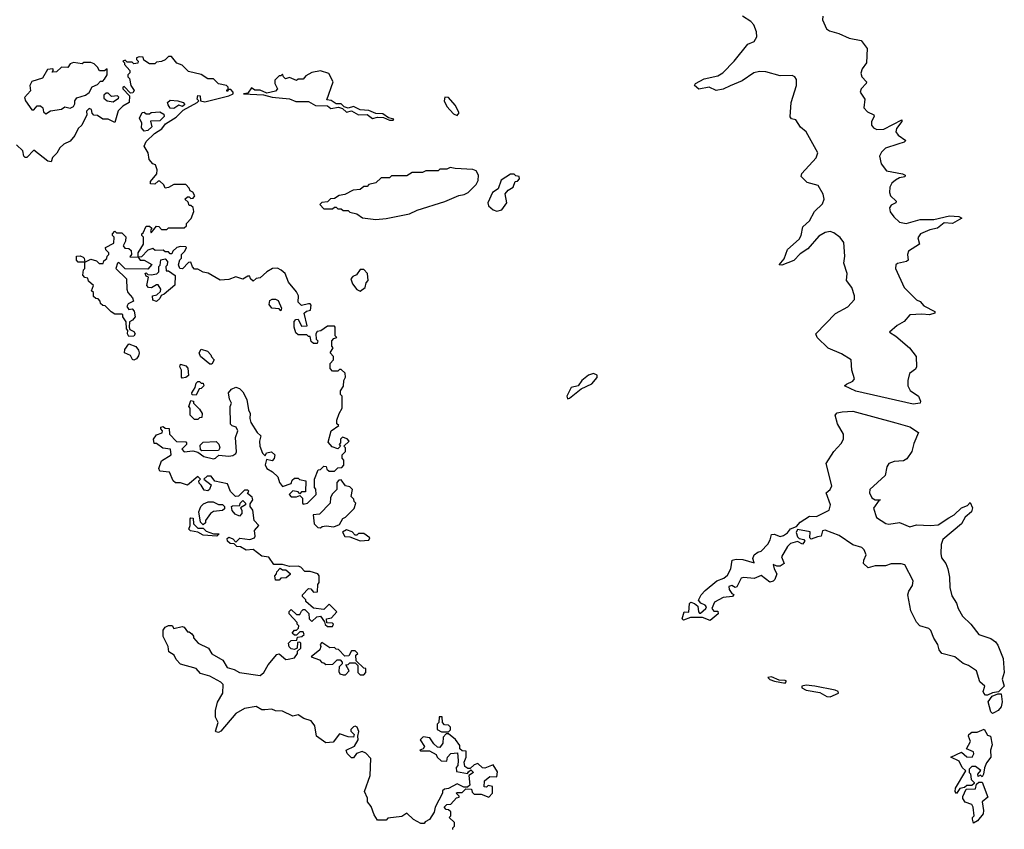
# Model space of a CAD drawing. Extents: x 2470790 to 2659118, y 702284 to 849036.
# Tile 61 of 154: x 2586664 to 2592362, y 756086 to 760775. Entities that reach past the tile are written whole.
import ezdxf

# ---------------------------------------------------------------- set-up
doc = ezdxf.new("R2010")
doc.units = 0

msp = doc.modelspace()

# ---------------------------------------------------------------- linework, layer by layer
at = {"layer": '0CON10XD'}
for points in [[(2591450, 758665), (2591485, 758681.4), (2591495.6, 758695), (2591480.4, 758745), (2591475.7, 758805), (2591420.9, 758840.9), (2591343.7, 758873.7), (2591280, 758935), (2591272, 758955), (2591385, 759073.5), (2591457.5, 759112.5), (2591494.7, 759155.3), (2591495.9, 759175), (2591479.5, 759225), (2591449.1, 759265), (2591453.3, 759305), (2591434.4, 759365), (2591439.6, 759405), (2591432.8, 759485), (2591413.3, 759513.3), (2591375, 759541.3), (2591355, 759548.1), (2591325, 759543.2), (2591289.3, 759520.7), (2591225, 759447.8), (2591180.5, 759419.5), (2591145, 759381.4), (2591073.9, 759353.9), (2591060, 759355), (2591089.1, 759390.9), (2591108, 759445), (2591175.3, 759504.7), (2591187.1, 759525), (2591197.1, 759575), (2591235, 759610.5), (2591264.8, 759665.2), (2591310.4, 759709.6), (2591319.7, 759735), (2591314.8, 759765), (2591285, 759814.5), (2591222.3, 759832.3), (2591187.3, 759867.3), (2591190, 759885), (2591273.3, 759975), (2591283.3, 760005), (2591215, 760125.6), (2591182.9, 760152.9), (2591156.2, 760195), (2591131.4, 760201.4), (2591123.1, 760213.1), (2591128.8, 760295), (2591159.7, 760395), (2591159.7, 760429.7), (2591150, 760445), (2591135, 760452.1), (2591065, 760450.7), (2590982.9, 760472.9), (2590945, 760474.4), (2590913.2, 760466.8), (2590845, 760420.5), (2590775, 760391.7), (2590735, 760372.8), (2590695.7, 760365.7), (2590653.5, 760383.5), (2590595, 760371.9), (2590568.8, 760395), (2590575, 760405.6), (2590625, 760433.5), (2590705, 760449.6), (2590733.3, 760466.7), (2590799.6, 760535), (2590877.4, 760632.6), (2590915, 760648.5), (2590930.7, 760675), (2590928.1, 760705), (2590912.7, 760745), (2590895, 760764.6), (2590848.1, 760795)], [(2591311.6, 760795), (2591309.3, 760775), (2591332.8, 760722.8), (2591349.9, 760709.9), (2591405.3, 760694.7), (2591465, 760668.5), (2591534.4, 760655), (2591568.2, 760608.2), (2591564.5, 760525), (2591539.4, 760490.6), (2591532.5, 760465), (2591537.8, 760445), (2591565.5, 760415), (2591563.8, 760405), (2591534.5, 760375.5), (2591527.8, 760355), (2591554.6, 760315), (2591550.2, 760265), (2591570.7, 760240.7), (2591607.5, 760225), (2591608.7, 760215), (2591593.6, 760185), (2591593.1, 760165), (2591605, 760148.2), (2591625, 760138.8), (2591665, 760142), (2591770, 760195), (2591769.2, 760185), (2591739.1, 760145), (2591735.5, 760125), (2591747.3, 760107.3), (2591793.3, 760075), (2591782.5, 760065), (2591745.9, 760054.1), (2591675, 760030.4), (2591651.2, 760008.8), (2591640.6, 759985), (2591650.4, 759940.4), (2591680.4, 759900.4), (2591773, 759883), (2591788.8, 759875), (2591786.2, 759865), (2591755, 759859.6), (2591733.3, 759846.7), (2591712, 759828), (2591699.4, 759805), (2591697.8, 759775), (2591704.3, 759755), (2591736.9, 759725), (2591735.6, 759715), (2591708.4, 759701.6), (2591697.8, 759685), (2591702.6, 759662.6), (2591723.2, 759633.2), (2591755, 759603.2), (2591795, 759595.8), (2591875, 759617.5), (2591955, 759617.5), (2592045, 759639.6), (2592100, 759635), (2592116.2, 759625), (2592062.5, 759595), (2592015, 759598.6), (2591975, 759568.2), (2591932, 759558), (2591877.1, 759535), (2591862.5, 759512.5), (2591872.5, 759475), (2591807.7, 759435), (2591801.5, 759415), (2591806.8, 759383.2), (2591795.9, 759374.1), (2591743.6, 759363.6), (2591734, 759355), (2591732.5, 759335), (2591782.7, 759225), (2591855, 759153.3), (2591875, 759143.8), (2591897.1, 759117.1), (2591960, 759085), (2591960, 759075), (2591930, 759065), (2591885, 759069.6), (2591815, 759065.6), (2591782.4, 759027.6), (2591742.2, 759005), (2591698.8, 758965), (2591735, 758942.2), (2591814.4, 758875), (2591851.9, 758825), (2591853.6, 758765), (2591847.9, 758752.1), (2591814.1, 758725.9), (2591804, 758686), (2591803.5, 758655), (2591816.8, 758626.8), (2591865.5, 758595), (2591877.3, 758565), (2591875.6, 758555), (2591835, 758549.2), (2591503.1, 758623.1), (2591436.7, 758655), (2591450, 758665)], [(2587421.7, 759838.3), (2587458.3, 759881.7), (2587460, 759905), (2587450, 759935), (2587435, 759940), (2587412.5, 759965), (2587407.5, 760005), (2587383.3, 760043.3), (2587395, 760070), (2587444.4, 760115.6), (2587487.1, 760142.9), (2587508.3, 760171.7), (2587569.1, 760210.9), (2587609.2, 760250.8), (2587690, 760295), (2587700, 760305), (2587690, 760315), (2587693.9, 760336.1), (2587707.5, 760335), (2587710, 760305), (2587735, 760300), (2587875, 760333.3), (2587900, 760345), (2587900, 760355), (2587885, 760370), (2587870, 760370), (2587868.3, 760361.7), (2587861.7, 760361.7), (2587861.7, 760368.3), (2587870, 760370), (2587870, 760385), (2587860, 760395), (2587813.8, 760403.8), (2587785, 760432.5), (2587753.6, 760433.6), (2587715, 760457.5), (2587640, 760475), (2587605, 760512.5), (2587573.6, 760523.6), (2587541.7, 760561.7), (2587525, 760562.5), (2587505, 760542.5), (2587485, 760532.5), (2587455, 760530), (2587445, 760520), (2587415, 760520), (2587381.7, 760541.7), (2587378.3, 760558.3), (2587355, 760560), (2587340, 760555), (2587340, 760545), (2587350, 760535), (2587347, 760523), (2587325, 760520), (2587315, 760530), (2587285, 760530), (2587275, 760540), (2587260, 760535), (2587270, 760525), (2587270, 760515), (2587301.7, 760481.7), (2587301.7, 760468.3), (2587290, 760455), (2587290, 760445), (2587300, 760435), (2587307.5, 760395), (2587326.7, 760365), (2587318.3, 760351.7), (2587305, 760350), (2587268.3, 760388.3), (2587260, 760385), (2587260, 760375), (2587300, 760335), (2587297.5, 760295), (2587260, 760275), (2587233, 760247), (2587215, 760180), (2587175, 760200), (2587145, 760200), (2587115, 760220), (2587093, 760223), (2587083, 760233), (2587080, 760255), (2587065, 760260), (2587050, 760245), (2587052.5, 760225), (2587022.5, 760165), (2587002.5, 760145), (2586982.5, 760105), (2586955, 760072.5), (2586920, 760055), (2586897, 760033), (2586878.3, 760001.7), (2586853, 759977), (2586845, 759952.5), (2586827.5, 759955), (2586745, 760020), (2586705, 759977.5), (2586695, 759977.5), (2586687.5, 759985), (2586682.5, 760015), (2586645, 760050)], [(2586815, 760230), (2586843, 760247), (2586905, 760257.5), (2586925, 760270), (2586955, 760262.5), (2586975, 760272.5), (2586983, 760287), (2586982.5, 760305), (2586995, 760322.5), (2587045, 760337.5), (2587066.4, 760353.6), (2587083.6, 760386.4), (2587115, 760400), (2587131.7, 760418.3), (2587145, 760420), (2587155, 760430), (2587170, 760455), (2587170, 760490), (2587155, 760480), (2587125, 760480), (2587115, 760500), (2587095, 760520), (2587075, 760527.5), (2587035, 760527.5), (2587025, 760520), (2586975, 760527.5), (2586955, 760520), (2586941.7, 760498.3), (2586905, 760500), (2586877, 760473), (2586851.7, 760471.7), (2586860, 760485), (2586855, 760490), (2586825, 760487.5), (2586795, 760437.5), (2586733.6, 760416.4), (2586722.5, 760395), (2586727, 760363), (2586692.5, 760325), (2586697.5, 760305), (2586733.6, 760253.6), (2586745, 760252.5), (2586765, 760276.7), (2586785, 760276.7), (2586797.5, 760265), (2586801.7, 760241.7), (2586815, 760230)], [(2588805, 760192.5), (2588825, 760193.3), (2588828.3, 760198.3), (2588797.5, 760207.5), (2588765, 760230), (2588725, 760231.2), (2588685, 760248.8), (2588635, 760253.8), (2588595, 760273.3), (2588565, 760262.5), (2588541.2, 760271.2), (2588525, 760287.5), (2588495, 760287.5), (2588467, 760307), (2588441.7, 760311.7), (2588478.8, 760415), (2588453.1, 760463.1), (2588405, 760480), (2588355, 760468.6), (2588320.8, 760449.2), (2588305, 760430), (2588275, 760430), (2588265, 760422.5), (2588225, 760440), (2588203, 760433), (2588190, 760445), (2588185, 760460), (2588175, 760450), (2588165, 760450), (2588140, 760425), (2588140, 760405), (2588156.7, 760375), (2588145, 760361.2), (2588095, 760350), (2588055, 760366.7), (2588025, 760367.5), (2588005, 760380), (2587985, 760350), (2587960, 760345), (2588075, 760340), (2588125, 760326.2), (2588225, 760316.2), (2588261.7, 760301.7), (2588335, 760300.8), (2588375, 760278.8), (2588445, 760276.7), (2588465, 760260), (2588509.3, 760269.3), (2588531.2, 760261.2), (2588555, 760240), (2588585, 760246.7), (2588625, 760223.3), (2588675, 760226.7), (2588705, 760203.3), (2588735, 760210), (2588769.3, 760209.3), (2588805, 760192.5)], [(2587205, 760300), (2587235, 760320), (2587237, 760327), (2587230, 760335), (2587195, 760330), (2587175, 760350), (2587165, 760350), (2587151.7, 760338.3), (2587151.7, 760321.7), (2587170, 760305), (2587205, 760300)], [(2587555, 760261.2), (2587535, 760262.5), (2587523, 760283), (2587520, 760295), (2587535, 760310), (2587580, 760305), (2587610, 760295), (2587620, 760285), (2587606.7, 760273.3), (2587585, 760280), (2587555, 760261.2)], [(2589195, 760220), (2589206.7, 760235), (2589185, 760280), (2589145, 760323.8), (2589124.2, 760325.8), (2589120, 760305), (2589135, 760272.5), (2589175, 760230), (2589195, 760220)], [(2587385, 760130), (2587368.3, 760148.3), (2587370, 760175), (2587357.5, 760205), (2587371.7, 760238.3), (2587385, 760240), (2587395, 760230), (2587415, 760230), (2587425, 760237.5), (2587475, 760242.5), (2587498.3, 760228.3), (2587500, 760215), (2587475, 760190), (2587421.7, 760188.3), (2587428.8, 760155), (2587405, 760133.8), (2587385, 760130)], [(2588725, 759617.5), (2588785, 759623.3), (2588919.3, 759650.7), (2588965, 759672.5), (2589125, 759722.5), (2589205, 759757.5), (2589237, 759763), (2589260, 759775), (2589305, 759820), (2589317, 759843), (2589320, 759875), (2589305, 759900), (2589287, 759907), (2589185, 759912.5), (2589155, 759920), (2589135, 759910), (2589095, 759910), (2589085, 759900), (2589015, 759900), (2588995, 759890), (2588935, 759890), (2588905, 759870), (2588815, 759870), (2588805, 759860), (2588755, 759860), (2588725, 759830), (2588685, 759820), (2588675, 759810), (2588655, 759810), (2588635, 759792.5), (2588593, 759787), (2588545, 759762.5), (2588513, 759757), (2588485, 759740), (2588463, 759737), (2588445, 759720), (2588413, 759717), (2588400, 759705), (2588425, 759680), (2588475, 759680), (2588485, 759690), (2588495, 759690), (2588505, 759680), (2588525, 759680), (2588535, 759670), (2588565, 759670), (2588575, 759660), (2588615, 759650), (2588648.3, 759628.3), (2588725, 759617.5)], [(2589425, 759666.7), (2589455, 759673.3), (2589483.3, 759715), (2589473, 759767), (2589491.7, 759788.3), (2589520, 759805), (2589531.7, 759838.3), (2589545, 759840), (2589557, 759853), (2589555, 759867.5), (2589535, 759870), (2589525, 759880), (2589505, 759880), (2589450, 759845), (2589433.6, 759796.4), (2589400, 759775), (2589374, 759715), (2589376.4, 759696.4), (2589403.9, 759673.9), (2589425, 759666.7)], [(2588218.3, 757071.7), (2588255, 757080), (2588272.5, 757105), (2588272.5, 757117.5), (2588290, 757135), (2588290, 757165), (2588285, 757170), (2588271.7, 757168.3), (2588270, 757135), (2588255, 757127.5), (2588235, 757132.5), (2588223.6, 757143.6), (2588220, 757165), (2588235, 757180), (2588268.3, 757181.7), (2588271.7, 757198.3), (2588297, 757203), (2588310, 757215), (2588305, 757230), (2588285, 757230), (2588265, 757210), (2588255, 757210), (2588241.7, 757221.7), (2588255, 757240), (2588265, 757240), (2588278.3, 757251.7), (2588280, 757265), (2588270, 757275), (2588270, 757285), (2588222.5, 757335), (2588223, 757347), (2588235, 757360), (2588265, 757330), (2588285, 757330), (2588295, 757350), (2588305, 757360), (2588315, 757360), (2588337, 757337), (2588340, 757305), (2588355, 757290), (2588383, 757317), (2588405, 757320), (2588428.3, 757288.3), (2588431.7, 757271.7), (2588445, 757260), (2588475, 757260), (2588480, 757275), (2588475, 757280), (2588441.7, 757281.7), (2588440, 757305), (2588468.3, 757311.7), (2588500, 757345), (2588455, 757390), (2588425, 757360), (2588365, 757367.5), (2588320, 757405), (2588320, 757415), (2588300, 757435), (2588300, 757445), (2588335, 757480), (2588348.3, 757478.3), (2588365, 757460), (2588388.3, 757461.7), (2588390, 757505), (2588397.5, 757515), (2588396.7, 757555), (2588390, 757565), (2588345, 757580), (2588315, 757580), (2588290, 757605), (2588275, 757611.2), (2588225, 757608.8), (2588185, 757620), (2588135, 757620), (2588105, 757662.5), (2588065, 757667.5), (2588015, 757707.5), (2587973.6, 757703.6), (2587941.7, 757721.7), (2587920, 757725), (2587905, 757740), (2587882.3, 757742.3), (2587866.7, 757755), (2587865, 757770), (2587875, 757777.5), (2587898.3, 757768.3), (2587915, 757750), (2587938.3, 757771.7), (2587995, 757763.8), (2588022.5, 757775), (2588027.5, 757785), (2588023, 757817), (2588047.5, 757845), (2588020, 757875), (2588012.5, 757935), (2587997.5, 757955), (2587998.3, 757971.7), (2588012.5, 757995), (2588009.3, 758009.3), (2587981.7, 758031.7), (2587990, 758045), (2587985, 758050), (2587965, 758050), (2587930, 758015), (2587913, 758013), (2587883, 758043), (2587866.4, 758086.4), (2587793, 758103), (2587771.7, 758131.7), (2587748.3, 758131.7), (2587730, 758115), (2587771.7, 758081.7), (2587762.5, 758055), (2587753, 758047), (2587730.7, 758050.7), (2587715, 758080), (2587701.7, 758091.7), (2587700, 758105), (2587710, 758115), (2587695, 758130), (2587635, 758080), (2587595, 758092.5), (2587565, 758092.5), (2587552.5, 758105), (2587530, 758155), (2587475, 758160), (2587470, 758175), (2587485, 758220), (2587540, 758255), (2587537, 758287), (2587493, 758293), (2587455, 758320), (2587441.7, 758321.7), (2587437.5, 758345), (2587455, 758370), (2587488.3, 758381.7), (2587490, 758395), (2587480, 758405), (2587480, 758415), (2587495, 758420), (2587505, 758410), (2587528.3, 758408.3), (2587530, 758375), (2587571.7, 758331.7), (2587625, 758330), (2587630, 758325), (2587630, 758315), (2587603, 758287), (2587615, 758272.5), (2587665, 758277.5), (2587695, 758270), (2587730, 758245), (2587785, 758232), (2587797.5, 758235), (2587817, 758253), (2587875, 758247.5), (2587898.3, 758251.7), (2587915, 758262.5), (2587918.3, 758271.7), (2587912.5, 758355), (2587926.7, 758395), (2587917.5, 758415), (2587893, 758423), (2587883.3, 758433.3), (2587882.5, 758535), (2587890, 758555), (2587878.3, 758578.3), (2587872.5, 758615), (2587890, 758635), (2587915, 758647.5), (2587935, 758640), (2587955, 758620), (2587977.5, 758575), (2587987.5, 758515), (2587997.5, 758495), (2587996.7, 758465), (2588002.3, 758442.3), (2588037.5, 758385), (2588060, 758365), (2588052.5, 758335), (2588053.3, 758305), (2588070, 758265), (2588085, 758250), (2588093, 758267), (2588121.7, 758271.7), (2588140, 758255), (2588137, 758233), (2588125, 758220), (2588091.7, 758228.3), (2588083.6, 758196.4), (2588093.3, 758175), (2588126.7, 758156.7), (2588158.3, 758128.3), (2588167.5, 758095), (2588185, 758072.5), (2588235, 758090), (2588241.7, 758108.3), (2588255, 758120), (2588275, 758120), (2588283, 758113), (2588320, 758105), (2588318.3, 758041.7), (2588295, 758040), (2588285, 758030), (2588275, 758040), (2588245, 758047.5), (2588222.5, 758025), (2588235, 758012.5), (2588265, 758012.5), (2588285, 758020), (2588300, 758005), (2588300, 757975), (2588305, 757970), (2588330, 757975), (2588380, 758025), (2588377, 758057), (2588370, 758065), (2588370, 758115), (2588391.7, 758168.3), (2588405, 758170), (2588425, 758190), (2588438.3, 758188.3), (2588441.7, 758171.7), (2588455, 758160), (2588485, 758160), (2588505, 758180), (2588528.3, 758181.7), (2588540, 758195), (2588540, 758225), (2588530, 758235), (2588530, 758255), (2588550, 758275), (2588550, 758295), (2588540, 758305), (2588570, 758335), (2588558.3, 758348.3), (2588531.7, 758358.3), (2588520, 758345), (2588520, 758325), (2588512.5, 758315), (2588520, 758305), (2588505, 758290), (2588471.7, 758301.7), (2588449.3, 758329.3), (2588466.7, 758393.3), (2588510, 758425), (2588500, 758435), (2588500, 758455), (2588512.5, 758495), (2588530, 758525), (2588530, 758595), (2588520, 758605), (2588520, 758625), (2588537, 758653), (2588540, 758685), (2588550, 758705), (2588548.3, 758728.3), (2588525, 758750), (2588515, 758750), (2588505, 758740), (2588475, 758740), (2588460, 758755), (2588460, 758785), (2588480, 758805), (2588480, 758825), (2588460, 758845), (2588477.5, 758875), (2588470, 758885), (2588470, 758915), (2588481.7, 758928.3), (2588500, 758935), (2588490, 758945), (2588490, 758995), (2588485, 759000), (2588445, 759000), (2588407, 758973), (2588385, 758970), (2588377.5, 758955), (2588380, 758925), (2588390, 758915), (2588385, 758900), (2588365, 758900), (2588351.7, 758911.7), (2588345, 758940), (2588335, 758940), (2588325, 758950), (2588275, 758950), (2588261.7, 758961.7), (2588252.5, 758995), (2588253, 759027), (2588261.7, 759038.3), (2588275, 759040), (2588295, 759000), (2588328.3, 759001.7), (2588310, 759075), (2588323, 759087), (2588346.7, 759093.3), (2588351.7, 759121.7), (2588345, 759130), (2588335, 759130), (2588295, 759120), (2588275, 759140), (2588277.5, 759175), (2588265, 759200), (2588220, 759255), (2588200, 759305), (2588177.5, 759325), (2588155, 759335.7), (2588126.7, 759335), (2588093.3, 759315), (2588055, 759280), (2588033, 759277), (2588015, 759260), (2588000, 759275), (2587995, 759290), (2587985, 759290), (2587955, 759272.5), (2587915, 759286.7), (2587875, 759270), (2587825, 759267.5), (2587755, 759307.5), (2587725, 759312.5), (2587695, 759330), (2587675, 759330), (2587663, 759343), (2587655, 759370), (2587641.7, 759368.3), (2587607, 759333), (2587590, 759335), (2587582.5, 759355), (2587590, 759385), (2587600, 759395), (2587600, 759415), (2587620, 759435), (2587630, 759455), (2587625, 759460), (2587595, 759462.5), (2587573.3, 759456.7), (2587550, 759435), (2587545, 759420), (2587535, 759420), (2587525, 759430), (2587505, 759430), (2587495, 759440), (2587448.3, 759438.3), (2587435, 759450), (2587405, 759440), (2587368.3, 759401.7), (2587350, 759400), (2587361.7, 759381.7), (2587385, 759382.5), (2587428.3, 759358.3), (2587405, 759330), (2587275, 759332.5), (2587238.3, 759368.3), (2587230, 759365), (2587220, 759335), (2587282.5, 759275), (2587283.6, 759213.6), (2587290, 759195), (2587317.5, 759165), (2587322.5, 759145), (2587290.7, 759129.3), (2587283.3, 759115), (2587295, 759097.5), (2587315, 759100), (2587327, 759087), (2587332.5, 759055), (2587317.5, 759035), (2587300, 759025), (2587297.5, 758995), (2587301.7, 758981.7), (2587325, 758970), (2587332.5, 758955), (2587325, 758943.3), (2587295, 758940), (2587287.5, 758955), (2587290, 758975), (2587282.5, 758985), (2587280, 759025), (2587260, 759055), (2587260, 759065), (2587255, 759070), (2587215, 759070), (2587193, 759083), (2587158.3, 759118.3), (2587145, 759120), (2587131.7, 759131.7), (2587130, 759145), (2587118.3, 759158.3), (2587105, 759160), (2587091.7, 759171.7), (2587090, 759195), (2587080, 759205), (2587090, 759235), (2587061.7, 759261.7), (2587058.3, 759278.3), (2587041.7, 759281.7), (2587030, 759295), (2587033, 759327), (2587040, 759335), (2587040, 759370), (2587001.7, 759371.7), (2586993, 759383), (2586992.5, 759405), (2587013, 759407), (2587030.7, 759400.7), (2587037.5, 759395), (2587040, 759370), (2587075, 759387.5), (2587108.3, 759378.3), (2587123, 759363), (2587147, 759363), (2587151.7, 759378.3), (2587168.3, 759391.7), (2587170, 759405), (2587180, 759415), (2587180, 759425), (2587161.7, 759441.7), (2587160, 759455), (2587208.3, 759481.7), (2587210, 759515), (2587200, 759525), (2587200, 759535), (2587215, 759550), (2587225, 759540), (2587255, 759540), (2587278.3, 759518.3), (2587277, 759493), (2587262.5, 759465), (2587271.7, 759451.7), (2587295, 759450), (2587308.3, 759438.3), (2587310, 759415), (2587301.7, 759401.7), (2587350, 759400), (2587350, 759425), (2587380, 759475), (2587380, 759515), (2587370, 759525), (2587370, 759535), (2587378.3, 759541.7), (2587395, 759580), (2587415, 759580), (2587428.3, 759568.3), (2587420, 759555), (2587425, 759540), (2587455, 759580), (2587468.3, 759578.3), (2587485, 759560), (2587515, 759560), (2587525, 759570), (2587615, 759570), (2587628.3, 759581.7), (2587630, 759595), (2587657, 759623), (2587672.5, 759665), (2587668.3, 759688.3), (2587655, 759700), (2587645, 759700), (2587638.3, 759718.3), (2587620, 759735), (2587635, 759750), (2587645, 759750), (2587655, 759740), (2587668.3, 759741.7), (2587677.5, 759755), (2587666.4, 759776.4), (2587650, 759785), (2587645, 759800), (2587625, 759820), (2587555, 759820), (2587525, 759802.5), (2587505, 759800), (2587498.3, 759818.3), (2587475, 759840), (2587465, 759840), (2587445, 759822.5), (2587420, 759825), (2587421.7, 759838.3)], [(2587455, 759142.5), (2587435, 759150), (2587432.5, 759175), (2587458.3, 759181.7), (2587478.3, 759201.7), (2587480, 759215), (2587465, 759240), (2587455, 759240), (2587427, 759223), (2587410, 759225), (2587400, 759235), (2587410, 759285), (2587395, 759290), (2587390, 759305), (2587395, 759310), (2587405, 759300), (2587425, 759297.5), (2587457.5, 759302.5), (2587470, 759315), (2587470, 759345), (2587477, 759353), (2587480, 759385), (2587505, 759390), (2587520, 759375), (2587517, 759353), (2587510, 759345), (2587511.7, 759321.7), (2587525, 759320), (2587563.3, 759293.3), (2587561.7, 759238.3), (2587500, 759185), (2587481.7, 759178.3), (2587475, 759160), (2587455, 759142.5)], [(2588635, 759203.3), (2588662.5, 759225), (2588668.3, 759251.7), (2588680, 759265), (2588677.5, 759305), (2588655, 759327.5), (2588635, 759327.5), (2588613, 759297), (2588591.7, 759288.3), (2588580, 759275), (2588590, 759245), (2588615, 759213.3), (2588635, 759203.3)], [(2588175, 759090), (2588165, 759100), (2588122.5, 759105), (2588106.7, 759125), (2588110.7, 759149.3), (2588125, 759157.5), (2588145, 759157.5), (2588159.3, 759149.3), (2588180, 759105), (2588175, 759090)], [(2587325, 758803.3), (2587317, 758807), (2587305, 758830), (2587270, 758845), (2587272.5, 758865), (2587295, 758897.5), (2587335, 758882.5), (2587352, 758862), (2587356.2, 758845), (2587351.7, 758828.3), (2587339.5, 758810.5), (2587325, 758803.3)], [(2587775, 758780), (2587765, 758780), (2587710, 758825), (2587702.5, 758845), (2587715, 758867.5), (2587750, 758855), (2587770, 758835), (2587773, 758823), (2587790, 758805), (2587775, 758780)], [(2587605, 758700), (2587600, 758705), (2587600, 758745), (2587590, 758765), (2587595, 758780), (2587625, 758770), (2587637, 758757), (2587640, 758715), (2587625, 758702.5), (2587605, 758700)], [(2587685, 758600), (2587661.7, 758601.7), (2587660, 758615), (2587680, 758645), (2587685, 758670), (2587695, 758680), (2587705, 758680), (2587715, 758670), (2587725, 758670), (2587730, 758655), (2587715, 758640), (2587701.7, 758638.3), (2587685, 758600)], [(2589835, 758580), (2589845, 758583.8), (2589912.5, 758637.5), (2589975, 758665.8), (2590006.6, 758703.4), (2590005.6, 758715.6), (2589985, 758725.8), (2589955, 758715.8), (2589918, 758685), (2589895.9, 758654.1), (2589856, 758645), (2589830, 758595), (2589835, 758580)], [(2587695, 758460), (2587675, 758460), (2587650, 758485), (2587650, 758525), (2587642.5, 758535), (2587655, 758570), (2587670, 758565), (2587670, 758555), (2587705, 758520), (2587720, 758495), (2587718.3, 758471.7), (2587705, 758470), (2587695, 758460)], [(2592265, 756863.3), (2592253.8, 756863.8), (2592243.3, 756875), (2592240, 756885), (2592250, 756915), (2592221.2, 756941.2), (2592201.2, 757005), (2592155.5, 757035.5), (2592125, 757047.5), (2592075.6, 757085.6), (2592000.8, 757105), (2591985.7, 757125), (2591977.6, 757157.6), (2591955, 757193.8), (2591937.9, 757237.9), (2591925, 757249.1), (2591874.2, 757265), (2591855, 757286.2), (2591821.1, 757351.1), (2591804.4, 757445), (2591810, 757465), (2591831.6, 757498.4), (2591834.6, 757525), (2591787.1, 757617.1), (2591765, 757624.6), (2591706.9, 757623.1), (2591675, 757611.3), (2591615, 757611.8), (2591575, 757600), (2591548, 757625), (2591550, 757645), (2591563.8, 757675), (2591551.5, 757705), (2591537.8, 757717.8), (2591485, 757734.4), (2591407.4, 757787.4), (2591325, 757818.8), (2591310, 757815), (2591303.3, 757785), (2591280.8, 757780.8), (2591245, 757767.5), (2591237.5, 757775), (2591238.3, 757808.3), (2591165, 757822.5), (2591158, 757805), (2591165, 757780), (2591175, 757770), (2591202.5, 757765), (2591207.5, 757755), (2591195, 757737.5), (2591165, 757753.8), (2591125, 757741.2), (2591107.5, 757725), (2591073.3, 757665), (2591087.5, 757625), (2591065, 757610), (2591045, 757610), (2591025, 757620), (2591030, 757595), (2591046.4, 757566.4), (2591035, 757532.5), (2591025, 757522.5), (2591005, 757517.5), (2590955, 757556.7), (2590915, 757538), (2590855, 757543.8), (2590840, 757540), (2590815, 757490), (2590805, 757487.5), (2590785, 757497.5), (2590768.3, 757491.7), (2590770, 757475), (2590785, 757452.5), (2590797, 757447), (2590790, 757435), (2590735, 757429.4), (2590685, 757402.5), (2590668.8, 757365), (2590680.5, 757350.5), (2590705, 757350), (2590706.9, 757335), (2590660, 757295), (2590615, 757313.3), (2590546.7, 757313.3), (2590505, 757297.5), (2590497.5, 757305), (2590510, 757345), (2590537, 757343), (2590540, 757395), (2590548.3, 757401.7), (2590570, 757395), (2590588.8, 757378.8), (2590592.5, 757345), (2590598.3, 757338.3), (2590605, 757337.5), (2590635.8, 757364.2), (2590638, 757375), (2590631.2, 757385), (2590606.2, 757396.2), (2590593.3, 757413.3), (2590608, 757445), (2590631.1, 757468.9), (2590698, 757525), (2590739.1, 757540.9), (2590761.1, 757558.9), (2590779.2, 757595), (2590786.7, 757645), (2590811.2, 757651.2), (2590849.5, 757649.5), (2590915, 757630), (2590906.7, 757655), (2590913.8, 757675), (2590935, 757692), (2590955, 757696.7), (2590993, 757737), (2591007.7, 757762.3), (2591015, 757793.3), (2591030, 757795), (2591065, 757782), (2591085, 757787.8), (2591107.1, 757802.9), (2591125, 757826), (2591160.5, 757839.5), (2591181.9, 757865), (2591235, 757900), (2591275, 757898.6), (2591348.6, 757935), (2591355.8, 757965), (2591331.2, 758035), (2591355.4, 758054.6), (2591363.9, 758075), (2591331.1, 758205), (2591375, 758274.3), (2591418.8, 758321.2), (2591431.1, 758345), (2591432.3, 758375), (2591397.9, 758435), (2591384.4, 758485), (2591395, 758498), (2591424, 758504), (2591485, 758507.1), (2591735, 758440.2), (2591815, 758417), (2591866.7, 758385), (2591839.2, 758320.8), (2591827, 758275), (2591797.6, 758232.4), (2591779.4, 758220.6), (2591724.1, 758215.9), (2591694.8, 758205.2), (2591682.5, 758185), (2591672.1, 758135), (2591584, 758055), (2591582.2, 758035), (2591595.3, 758005.3), (2591615, 757995.4), (2591646.7, 757995), (2591637.7, 757992.3), (2591604.6, 757945.4), (2591622.3, 757892.3), (2591677.6, 757857.6), (2591695, 757854.3), (2591755, 757863.1), (2591815, 757838.1), (2591855, 757850), (2591935.6, 757845.6), (2591979.8, 757850.2), (2592040.5, 757889.5), (2592072.4, 757907.6), (2592115, 757948.1), (2592148.8, 757961.2), (2592165, 757980), (2592178.3, 757948.3), (2592172, 757925), (2592135.5, 757894.5), (2592115, 757856), (2592006, 757764), (2591996.9, 757735), (2591994.6, 757684.6), (2591998.8, 757658.8), (2592024.3, 757625), (2592036, 757594), (2592045.9, 757545.9), (2592046.8, 757486.8), (2592058.1, 757438.1), (2592085, 757396.2), (2592094.6, 757364.6), (2592121.4, 757321.4), (2592168.8, 757275), (2592215.5, 757215.5), (2592285, 757191.4), (2592312.1, 757172.1), (2592325, 757153.3), (2592356, 757075), (2592362.5, 756995), (2592350, 756955), (2592362.5, 756915), (2592328.3, 756881.7), (2592295, 756877.5), (2592265, 756863.3)], [(2587718.3, 758278.3), (2587710, 758285), (2587708.3, 758311.7), (2587725, 758327.5), (2587801.7, 758331.7), (2587817, 758317), (2587822.5, 758295), (2587815, 758280), (2587718.3, 758278.3)], [(2588405, 757832.5), (2588415, 757840), (2588437, 757843), (2588481.7, 757838.3), (2588515, 757852.5), (2588533.6, 757886.4), (2588550, 757895), (2588600, 757945), (2588610, 757975), (2588600, 757985), (2588598.3, 757998.3), (2588583, 758013), (2588590, 758055), (2588575, 758070), (2588550, 758075), (2588525, 758110), (2588511.7, 758108.3), (2588500, 758095), (2588500, 758055), (2588473, 758027), (2588463, 758007), (2588460, 757975), (2588398.3, 757911.7), (2588363, 757907), (2588367.5, 757855), (2588390, 757835), (2588405, 757832.5)], [(2587725, 757850), (2587710, 757865), (2587700, 757925), (2587712.5, 757955), (2587728.3, 757971.7), (2587755, 757983.3), (2587783.3, 757983.3), (2587815, 757966.7), (2587837, 757967), (2587850, 757955), (2587848.3, 757941.7), (2587837.5, 757932.5), (2587785, 757926.7), (2587767.5, 757915), (2587740, 757875), (2587738.3, 757861.7), (2587725, 757850)], [(2587935, 757900), (2587910.7, 757910.7), (2587893, 757933), (2587890, 757955), (2587895, 757960), (2587938.3, 757961.7), (2587940, 757975), (2587955, 757990), (2587970, 757975), (2587970, 757965), (2587941.7, 757948.3), (2587950, 757935), (2587950, 757915), (2587935, 757900)], [(2587805, 757783.3), (2587725, 757790), (2587695, 757807.5), (2587652.5, 757815), (2587642.5, 757825), (2587650, 757845), (2587650, 757885), (2587655, 757890), (2587668.3, 757888.3), (2587670, 757855), (2587695, 757830), (2587725, 757830), (2587743, 757813), (2587785, 757797.5), (2587817.5, 757797.5), (2587805, 757783.3)], [(2588635, 757757.5), (2588685, 757760), (2588690, 757775), (2588655, 757800), (2588625, 757800), (2588615, 757790), (2588605, 757790), (2588588.3, 757808.3), (2588555, 757820), (2588533, 757807), (2588545, 757782.5), (2588575, 757780), (2588635, 757757.5)], [(2588165, 757530), (2588145, 757530), (2588140, 757555), (2588150, 757565), (2588151.7, 757578.3), (2588171.7, 757598.3), (2588185, 757590), (2588205, 757590), (2588228.3, 757568.3), (2588228.3, 757561.7), (2588207, 757543), (2588175, 757540), (2588165, 757530)], [(2589170, 756085), (2589170, 756095), (2589180, 756105), (2589180, 756125), (2589150, 756155), (2589160, 756165), (2589158.3, 756188.3), (2589145, 756200), (2589131.7, 756201.7), (2589120, 756215), (2589135, 756230), (2589158.3, 756231.7), (2589191.7, 756268.3), (2589208.3, 756271.7), (2589208.3, 756278.3), (2589190, 756295), (2589195, 756300), (2589225, 756300), (2589245, 756320), (2589278.3, 756318.3), (2589281.7, 756301.7), (2589295, 756290), (2589335, 756290), (2589378.3, 756271.7), (2589400, 756295), (2589400, 756335), (2589375, 756340), (2589365, 756330), (2589351.7, 756331.7), (2589353, 756367), (2589385, 756392.5), (2589425, 756390), (2589428.3, 756418.3), (2589405, 756460), (2589355, 756440), (2589341.7, 756441.7), (2589315, 756467.5), (2589295, 756460), (2589271.7, 756438.3), (2589258.3, 756438.3), (2589240.7, 756450.7), (2589236.7, 756475), (2589247.5, 756505), (2589248.3, 756538.3), (2589225, 756540), (2589211.7, 756551.7), (2589211.7, 756571.7), (2589186.4, 756606.4), (2589145, 756640), (2589131.7, 756638.3), (2589115, 756620), (2589112.5, 756585), (2589095, 756560), (2589081.7, 756561.7), (2589060.7, 756580.7), (2589037, 756617), (2588998.3, 756621.7), (2588982.5, 756605), (2589007.5, 756565), (2588998.3, 756551.7), (2588980, 756545), (2588985, 756540), (2589035, 756540), (2589075, 756520), (2589080, 756505), (2589103, 756483), (2589135, 756480), (2589140, 756505), (2589160, 756525), (2589198.3, 756528.3), (2589202.5, 756485), (2589200, 756455), (2589190, 756445), (2589191.7, 756421.7), (2589255, 756410), (2589261.7, 756418.3), (2589275, 756430), (2589290, 756415), (2589262.5, 756397.5), (2589268.3, 756341.7), (2589255, 756330), (2589235, 756330), (2589195, 756350), (2589145, 756322.5), (2589121.7, 756318.3), (2589111.7, 756308.3), (2589110, 756295), (2589067.5, 756215), (2589063.3, 756185), (2589035, 756142.5), (2589010, 756130), (2589005, 756120), (2588985, 756120), (2588943, 756143), (2588905, 756180), (2588875, 756160), (2588795, 756150), (2588785, 756140), (2588735, 756140), (2588715, 756170), (2588698.3, 756218.3), (2588677.5, 756245), (2588676.4, 756266.4), (2588660, 756305), (2588691.7, 756398.3), (2588697, 756497), (2588666.4, 756526.4), (2588645, 756536.7), (2588613.8, 756526.2), (2588595, 756500), (2588585, 756500), (2588560, 756525), (2588552.5, 756545), (2588601.7, 756568.3), (2588622.5, 756605), (2588620, 756625), (2588626.4, 756653.6), (2588617.7, 756677.7), (2588605, 756683.3), (2588595, 756680), (2588580, 756665), (2588580, 756655), (2588600, 756635), (2588595, 756620), (2588565, 756622.5), (2588515, 756640), (2588478.3, 756591.7), (2588435, 756587.5), (2588382.5, 756625), (2588372.5, 756685), (2588350, 756715), (2588308.3, 756728.3), (2588275, 756750), (2588245, 756742.5), (2588185, 756770), (2588145, 756773.3), (2588123, 756783), (2588081.7, 756778.3), (2588065, 756777.5), (2588033, 756797), (2587965, 756786.7), (2587915, 756757.5), (2587827.5, 756655), (2587815, 756647.5), (2587800.7, 756650.7), (2587797.5, 756655), (2587813.3, 756705), (2587797.5, 756735), (2587796.7, 756775), (2587808.3, 756821.7), (2587840, 756875), (2587841.2, 756925), (2587828.8, 756938.8), (2587765, 756973.3), (2587709.3, 756989.3), (2587685, 757016.7), (2587595, 757042.5), (2587569.3, 757069.3), (2587557.5, 757095), (2587527.5, 757115), (2587522.5, 757145), (2587493.6, 757203.6), (2587495, 757240), (2587505, 757257.5), (2587525, 757267.5), (2587547, 757267), (2587555, 757250), (2587605, 757260), (2587616.1, 757256.1), (2587635, 757230), (2587645, 757230), (2587659.3, 757219.3), (2587670, 757205), (2587670, 757195), (2587697.5, 757165), (2587755.8, 757135.8), (2587775, 757103.3), (2587840, 757065), (2587865, 757022.5), (2587905, 757011.2), (2587935, 756994), (2588055, 756977.5), (2588076.4, 756993.6), (2588101.7, 757038.3), (2588151.7, 757098.3), (2588165, 757102.5), (2588205, 757070), (2588218.3, 757071.7)], [(2588655, 756980), (2588667.5, 756995), (2588667, 757017), (2588655, 757020), (2588611.7, 757061.7), (2588610, 757095), (2588620, 757105), (2588605, 757120), (2588585, 757120), (2588568.3, 757091.7), (2588545, 757090), (2588508.3, 757128.3), (2588495, 757130), (2588485, 757140), (2588458.3, 757138.3), (2588412.5, 757167.5), (2588402.5, 757157.5), (2588407.5, 757145), (2588400, 757125), (2588350, 757085), (2588398.3, 757068.3), (2588411.7, 757051.7), (2588425, 757050), (2588435, 757040), (2588476.4, 757043.6), (2588501.7, 757068.3), (2588518.3, 757068.3), (2588530, 757055), (2588530, 757045), (2588513, 757027), (2588510.7, 757000.7), (2588517, 756987), (2588535, 756980), (2588548.8, 756981.2), (2588570, 757005), (2588551.7, 757038.3), (2588565, 757040), (2588575, 757050), (2588605, 757050), (2588620, 757035), (2588620, 756995), (2588635, 756980), (2588655, 756980)], [(2591095, 756932.9), (2591101.2, 756945), (2591095, 756947.8), (2591059.2, 756949.2), (2591015, 756970), (2590994.2, 756965), (2591004.6, 756954.6), (2591032.5, 756945), (2591095, 756932.9)], [(2591355, 756854.2), (2591403.3, 756875), (2591400, 756885), (2591382.8, 756892.8), (2591265.8, 756915.8), (2591215, 756921.4), (2591190, 756915), (2591190, 756905), (2591215, 756892), (2591295, 756879.2), (2591335, 756855.6), (2591355, 756854.2)], [(2592295, 756756.2), (2592285, 756766.7), (2592270, 756825), (2592293, 756857), (2592325, 756870), (2592345, 756870), (2592350, 756825), (2592343.9, 756796.1), (2592326.7, 756775), (2592305, 756762), (2592295, 756756.2)], [(2589145, 756650), (2589157, 756663), (2589157, 756677), (2589145, 756690), (2589121.7, 756691.7), (2589110, 756705), (2589108.3, 756738.3), (2589091.7, 756738.3), (2589090, 756705), (2589080, 756695), (2589080, 756665), (2589105, 756650), (2589145, 756650)], [(2592085, 756293.8), (2592077.5, 756305), (2592080.8, 756325), (2592140, 756425), (2592118.8, 756445), (2592100.8, 756480.8), (2592052.5, 756505), (2592115, 756533.3), (2592145, 756506.2), (2592176.7, 756503.3), (2592186.4, 756523.6), (2592183.3, 756535), (2592143, 756553), (2592166.7, 756595), (2592156, 756625), (2592158, 756635), (2592175, 756648), (2592205, 756648.8), (2592246.3, 756666.3), (2592265, 756632.5), (2592282.5, 756625), (2592292.5, 756575), (2592283.3, 756545), (2592283.8, 756505), (2592259.2, 756470.8), (2592247.7, 756442.3), (2592242.5, 756405), (2592235, 756390), (2592225, 756400), (2592211.7, 756391.7), (2592210, 756405), (2592227, 756427), (2592195, 756450), (2592175, 756450), (2592160, 756435), (2592160, 756415), (2592167, 756407), (2592170, 756375), (2592188.3, 756358.3), (2592188.3, 756351.7), (2592175, 756340), (2592145, 756340), (2592131.7, 756328.3), (2592105, 756322.5), (2592085, 756293.8)], [(2592185, 756122.5), (2592177.5, 756145), (2592177.5, 756155), (2592187.5, 756165), (2592182.5, 756215), (2592175, 756230), (2592135, 756243.8), (2592122, 756265), (2592123.3, 756276.7), (2592141.7, 756318.3), (2592195, 756320), (2592201.7, 756348.3), (2592215, 756360), (2592235, 756360), (2592267.5, 756272.5), (2592233.6, 756246.4), (2592242.5, 756195), (2592240, 756175), (2592207.5, 756135), (2592185, 756122.5)]]:
    msp.add_lwpolyline(points, dxfattribs=at)

doc.saveas('drawing.dxf')
